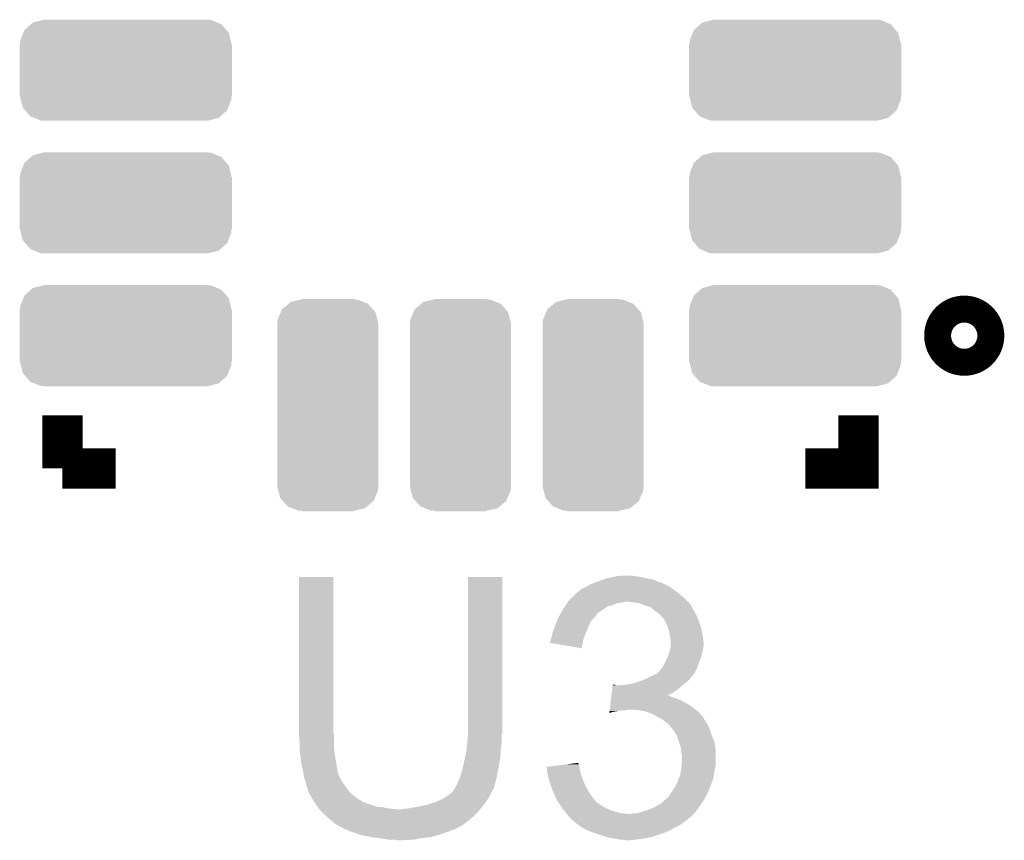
# Model space of a CAD drawing. Extents: x -1.3 to 24.2, y -3.9 to 39.2.
# Tile 47 of 53: x 9.8 to 13.5, y 29.5 to 32.6. Entities that reach past the tile are written whole.
import ezdxf

# ---------------------------------------------------------------- set-up
doc = ezdxf.new("R2010")
doc.units = 0
doc.layers.get('0').update_dxf_attribs({"linetype": 'CONTINUOUS'})
doc.layers.add('SMART_DOF_6_CLICK_V100_GTO', color=14, linetype='CONTINUOUS')
doc.layers.add('SMART_DOF_6_CLICK_V100_GTS', color=12, linetype='CONTINUOUS')

# ---------------------------------------------------------------- blocks, each defined once
blk = doc.blocks.new('CUSTOM_74')
for points in [[(-0.350084, 0.179898), (-0.312782, 0.189434), (0.344526, 0.179898), (0.321298, 0.189434)], [(-0.312782, 0.189434), (-0.30861, 0.1905), (0.321298, 0.189434), (0.30861, 0.1905)], [(-0.386492, 0.140678), (-0.38219, 0.151584), (0.38876, 0.140678), (0.37941, 0.151584)], [(-0.38219, 0.151584), (-0.357708, 0.173176), (0.37941, 0.151584), (0.360898, 0.173176)], [(-0.357708, 0.173176), (-0.350084, 0.179898), (0.360898, 0.173176), (0.344526, 0.179898)], [(-0.39878, 0.09906), (-0.397894, 0.111762), (0.39878, 0.09906), (0.395722, 0.111762)], [(-0.397894, 0.111762), (-0.386492, 0.140678), (0.395722, 0.111762), (0.38876, 0.140678)], [(-0.40005, -0.09779), (-0.40005, 0.09779), (0.40005, -0.09779), (0.40005, 0.09779)], [(-0.398772, 0.09779), (-0.39878, 0.09906), (0.398772, 0.09779), (0.39878, 0.09906)], [(-0.39878, -0.09906), (-0.398772, -0.09779), (0.39878, -0.09906), (0.398772, -0.09779)], [(-0.39572, -0.111762), (-0.39878, -0.09906), (0.397894, -0.111762), (0.39878, -0.09906)], [(-0.38876, -0.140678), (-0.39572, -0.111762), (0.38649, -0.140678), (0.397894, -0.111762)], [(-0.379408, -0.151584), (-0.38876, -0.140678), (0.38219, -0.151584), (0.38649, -0.140678)], [(-0.360898, -0.173176), (-0.379408, -0.151584), (0.357706, -0.173176), (0.38219, -0.151584)], [(-0.344524, -0.179898), (-0.360898, -0.173176), (0.350084, -0.179898), (0.357706, -0.173176)], [(-0.321298, -0.189434), (-0.344524, -0.179898), (0.31278, -0.189434), (0.350084, -0.179898)], [(-0.30861, -0.1905), (-0.321298, -0.189434), (0.30861, -0.1905), (0.31278, -0.189434)]]:
    blk.add_solid(points)
blk = doc.blocks.new('CUSTOM_75')
for points in [[(-0.172426, 0.361722), (-0.147974, 0.382102), (0.169476, 0.361722), (0.151422, 0.382102)], [(-0.147974, 0.382102), (-0.139542, 0.389128), (0.151422, 0.382102), (0.133488, 0.389128)], [(-0.139542, 0.389128), (-0.101552, 0.397716), (0.133488, 0.389128), (0.111564, 0.397716)], [(-0.101552, 0.397716), (-0.09779, 0.398566), (0.111564, 0.397716), (0.09779, 0.398566)], [(-0.09779, 0.398566), (-0.09779, 0.40005), (0.09779, 0.398566), (0.09779, 0.40005)], [(-0.189236, 0.322354), (-0.177406, 0.35006), (0.186956, 0.322354), (0.179806, 0.35006)], [(-0.177406, 0.35006), (-0.172426, 0.361722), (0.179806, 0.35006), (0.169476, 0.361722)], [(-0.1905, 0.30861), (-0.189236, 0.322354), (0.1905, 0.30861), (0.186956, 0.322354)], [(-0.1905, 0.30734), (-0.1905, 0.30861), (0.1905, 0.30734), (0.1905, 0.30861)], [(-0.1905, -0.30734), (-0.1905, 0.30734), (0.1905, -0.30734), (0.1905, 0.30734)], [(-0.1905, -0.30861), (-0.1905, -0.30734), (0.1905, -0.30861), (0.1905, -0.30734)], [(-0.186954, -0.322352), (-0.1905, -0.30861), (0.189234, -0.322352), (0.1905, -0.30861)], [(-0.179806, -0.350058), (-0.186954, -0.322352), (0.177404, -0.350058), (0.189234, -0.322352)], [(-0.169474, -0.36172), (-0.179806, -0.350058), (0.172426, -0.36172), (0.177404, -0.350058)], [(-0.151422, -0.3821), (-0.169474, -0.36172), (0.147972, -0.3821), (0.172426, -0.36172)], [(-0.133486, -0.389126), (-0.151422, -0.3821), (0.139542, -0.389126), (0.147972, -0.3821)], [(-0.111566, -0.397714), (-0.133486, -0.389126), (0.101558, -0.397714), (0.139542, -0.389126)], [(-0.09779, -0.398566), (-0.111566, -0.397714), (0.09779, -0.398566), (0.101558, -0.397714)], [(-0.09779, -0.40005), (-0.09779, -0.398566), (0.09779, -0.40005), (0.09779, -0.398566)]]:
    blk.add_solid(points)

msp = doc.modelspace()

# ---------------------------------------------------------------- linework, layer by layer
at = {"layer": 'SMART_DOF_6_CLICK_V100_GTO', "const_width": 0.20066}
msp.add_lwpolyline([(13.27912, 31.45028, 1), (13.38072, 31.45028, 1)], format="xyb", close=True, dxfattribs=at)
at = {"layer": 'SMART_DOF_6_CLICK_V100_GTO', "const_width": 0.1524}
for points in [[(9.92886, 30.9499), (9.92886, 31.15056)], [(12.73048, 30.9499), (12.93114, 30.9499), (12.93114, 31.15056)], [(9.92886, 30.9499), (10.12952, 30.9499)]]:
    msp.add_lwpolyline(points, dxfattribs=at)
at = {"layer": 'SMART_DOF_6_CLICK_V100_GTO'}
for points in [[(10.8204, 29.956758), (10.820422, 30.540936), (10.94994, 29.956758), (10.94994, 30.540936)], [(10.820422, 30.540936), (10.820424, 30.54096), (10.94994, 30.540936), (10.820424, 30.54096)], [(11.45794, 29.97708), (11.457962, 30.540936), (11.58748, 29.97708), (11.58748, 30.540936)], [(11.457962, 30.540936), (11.457964, 30.54096), (11.58748, 30.540936), (11.457964, 30.54096)], [(11.94816, 30.52318), (11.967966, 30.530798), (12.175484, 30.52318), (12.156442, 30.530798)], [(11.967966, 30.530798), (11.981182, 30.53588), (12.156442, 30.530798), (12.13104, 30.53588)], [(11.981182, 30.53588), (12.00658, 30.54096), (12.13104, 30.53588), (12.108178, 30.54096)], [(12.00658, 30.54096), (12.01928, 30.5435), (12.108178, 30.54096), (12.0904, 30.5435)], [(12.01928, 30.5435), (12.039602, 30.54604), (12.0904, 30.5435), (12.07262, 30.54604)], [(11.874498, 30.485082), (11.87958, 30.49016), (12.245338, 30.485082), (12.23772, 30.49016)], [(11.87958, 30.49016), (11.887202, 30.49524), (12.23772, 30.49016), (12.2301, 30.49524)], [(11.887202, 30.49524), (11.907514, 30.505398), (12.2301, 30.49524), (12.217402, 30.505398)], [(11.907514, 30.505398), (11.907518, 30.5054), (12.217402, 30.505398), (12.217398, 30.5054)], [(11.907518, 30.5054), (11.91175, 30.50794), (12.217398, 30.5054), (12.209784, 30.50794)], [(11.91175, 30.50794), (11.915978, 30.510476), (12.209784, 30.50794), (12.207238, 30.510476)], [(11.915978, 30.510476), (11.920218, 30.51302), (12.207238, 30.510476), (12.20088, 30.51302)], [(11.920218, 30.51302), (11.94816, 30.52318), (12.20088, 30.51302), (12.175484, 30.52318)], [(11.835552, 30.44698), (11.838942, 30.452062), (12.288522, 30.44698), (12.28344, 30.452062)], [(11.838942, 30.452062), (11.844022, 30.457142), (12.28344, 30.452062), (12.27836, 30.457142)], [(11.844022, 30.457142), (11.85926, 30.47238), (12.27836, 30.457142), (12.26058, 30.47238)], [(11.85926, 30.47238), (11.869424, 30.482542), (12.26058, 30.47238), (12.248386, 30.482542)], [(11.869424, 30.482542), (11.874494, 30.48508), (12.248386, 30.482542), (12.24534, 30.48508)], [(11.874494, 30.48508), (11.874498, 30.485082), (12.24534, 30.48508), (12.245338, 30.485082)], [(11.808238, 30.403788), (11.815654, 30.4165), (11.94562, 30.403788), (11.96594, 30.4165)], [(11.815654, 30.4165), (11.818618, 30.42158), (11.96594, 30.4165), (11.97305, 30.42158)], [(11.818618, 30.42158), (11.823696, 30.429198), (11.97305, 30.42158), (11.983716, 30.429198)], [(11.823696, 30.429198), (11.827084, 30.43428), (11.983716, 30.429198), (12.004038, 30.43428)], [(11.827084, 30.43428), (11.832164, 30.441898), (12.004038, 30.43428), (12.021818, 30.441898)], [(11.832164, 30.441898), (11.833858, 30.44444), (12.021818, 30.441898), (12.0396, 30.44444)], [(11.833858, 30.44444), (11.835552, 30.44698), (12.0396, 30.44444), (12.052298, 30.44698)], [(12.087858, 30.44444), (12.062462, 30.44698), (12.291062, 30.44444), (12.288522, 30.44698)], [(12.110718, 30.43936), (12.087858, 30.44444), (12.296142, 30.43936), (12.291062, 30.44444)], [(12.110724, 30.439358), (12.110718, 30.43936), (12.296142, 30.439358), (12.296142, 30.43936)], [(12.13104, 30.43174), (12.110724, 30.439358), (12.300376, 30.43174), (12.296142, 30.439358)], [(12.14628, 30.42666), (12.13104, 30.43174), (12.303198, 30.42666), (12.300376, 30.43174)], [(12.158978, 30.416502), (12.14628, 30.42666), (12.308842, 30.416502), (12.303198, 30.42666)], [(12.15898, 30.4165), (12.158978, 30.416502), (12.308844, 30.4165), (12.308842, 30.416502)], [(12.162372, 30.413956), (12.15898, 30.4165), (12.31138, 30.413956), (12.308844, 30.4165)], [(12.16914, 30.40888), (12.162372, 30.413956), (12.313074, 30.40888), (12.31138, 30.413956)], [(11.792372, 30.370778), (11.797662, 30.383478), (11.92022, 30.370778), (11.930378, 30.383478)], [(11.797662, 30.383478), (11.80084, 30.391102), (11.930378, 30.383478), (11.938002, 30.391102)], [(11.80084, 30.391102), (11.802318, 30.393638), (11.938002, 30.391102), (11.940538, 30.393638)], [(11.802318, 30.393638), (11.80676, 30.401254), (11.940538, 30.393638), (11.945616, 30.401254)], [(11.80676, 30.401254), (11.808238, 30.403788), (11.945616, 30.401254), (11.94562, 30.403788)], [(12.172954, 30.406338), (12.16914, 30.40888), (12.31392, 30.406338), (12.313074, 30.40888)], [(12.17676, 30.4038), (12.172954, 30.406338), (12.315444, 30.4038), (12.31392, 30.406338)], [(12.186916, 30.393642), (12.17676, 30.4038), (12.32154, 30.393642), (12.315444, 30.4038)], [(12.194538, 30.386018), (12.186916, 30.393642), (12.324082, 30.386018), (12.32154, 30.393642)], [(12.198892, 30.378402), (12.194538, 30.386018), (12.32662, 30.378402), (12.324082, 30.386018)], [(12.2047, 30.368242), (12.198892, 30.378402), (12.330974, 30.368242), (12.32662, 30.378402)], [(11.777982, 30.33268), (11.78537, 30.353), (11.903568, 30.33268), (11.9126, 30.353)], [(11.78537, 30.353), (11.78814, 30.360618), (11.9126, 30.353), (11.915864, 30.360618)], [(11.78814, 30.360618), (11.792372, 30.370778), (11.915864, 30.360618), (11.92022, 30.370778)], [(12.207968, 30.360618), (12.2047, 30.368242), (12.33424, 30.360618), (12.330974, 30.368242)], [(12.21232, 30.350462), (12.207968, 30.360618), (12.33678, 30.350462), (12.33424, 30.360618)], [(12.215224, 30.3403), (12.21232, 30.350462), (12.33932, 30.3403), (12.33678, 30.350462)], [(12.2174, 30.332682), (12.215224, 30.3403), (12.340844, 30.332682), (12.33932, 30.3403)], [(11.77036, 30.302198), (11.770362, 30.304742), (11.89228, 30.302198), (11.893204, 30.304742)], [(11.77036, 30.299664), (11.77036, 30.302198), (11.891854, 30.299664), (11.89228, 30.302198)], [(11.770362, 30.304742), (11.772898, 30.31236), (11.893204, 30.304742), (11.895974, 30.31236)], [(11.772898, 30.31236), (11.777346, 30.33014), (11.895974, 30.31236), (11.90244, 30.33014)], [(11.777346, 30.33014), (11.777982, 30.33268), (11.90244, 30.33014), (11.903568, 30.33268)], [(12.21994, 30.31744), (12.2174, 30.332682), (12.343892, 30.31744), (12.340844, 30.332682)], [(12.22045, 30.3149), (12.21994, 30.31744), (12.3444, 30.3149), (12.343892, 30.31744)], [(12.22248, 30.304742), (12.22045, 30.3149), (12.34553, 30.304742), (12.3444, 30.3149)], [(12.22248, 30.292038), (12.22248, 30.304742), (12.34694, 30.292038), (12.34553, 30.304742)], [(11.76782, 30.29206), (11.767822, 30.294584), (11.890582, 30.29206), (11.891004, 30.294584)], [(11.887176, 30.271724), (11.76782, 30.29206), (11.887176, 30.271724), (11.890582, 30.29206)], [(11.767822, 30.294584), (11.77036, 30.299664), (11.891004, 30.294584), (11.891854, 30.299664)], [(12.21994, 30.2641), (12.220786, 30.26918), (12.343552, 30.2641), (12.3444, 30.26918)], [(12.220786, 30.26918), (12.222478, 30.279338), (12.3444, 30.26918), (12.34694, 30.279338)], [(12.222478, 30.279338), (12.22248, 30.279342), (12.34694, 30.279338), (12.34694, 30.279342)], [(12.22248, 30.279342), (12.22248, 30.292038), (12.34694, 30.279342), (12.34694, 30.292038)], [(12.192002, 30.200602), (12.209778, 30.23616), (12.323444, 30.200602), (12.33678, 30.23616)], [(12.209778, 30.23616), (12.21232, 30.241242), (12.33678, 30.23616), (12.338232, 30.241242)], [(12.21232, 30.241242), (12.216552, 30.253938), (12.338232, 30.241242), (12.34186, 30.253938)], [(12.216552, 30.253938), (12.21994, 30.2641), (12.34186, 30.253938), (12.343552, 30.2641)], [(12.181842, 30.187902), (12.187936, 30.19552), (12.317728, 30.187902), (12.32154, 30.19552)], [(12.187936, 30.19552), (12.192002, 30.200602), (12.32154, 30.19552), (12.323444, 30.200602)], [(12.113258, 30.1498), (12.130404, 30.15742), (12.288518, 30.1498), (12.296138, 30.15742)], [(12.130404, 30.15742), (12.13612, 30.15996), (12.296138, 30.15742), (12.298042, 30.15996)], [(12.13612, 30.15996), (12.151358, 30.167578), (12.298042, 30.15996), (12.30376, 30.167578)], [(12.151358, 30.167578), (12.161524, 30.17266), (12.30376, 30.167578), (12.308838, 30.17266)], [(12.161524, 30.17266), (12.164066, 30.172664), (12.308838, 30.17266), (12.30884, 30.172664)], [(12.164066, 30.172664), (12.167872, 30.175202), (12.30884, 30.172664), (12.311378, 30.175202)], [(12.167872, 30.175202), (12.171682, 30.177742), (12.311378, 30.175202), (12.312648, 30.177742)], [(12.171682, 30.177742), (12.181842, 30.187902), (12.312648, 30.177742), (12.317728, 30.187902)], [(12.00073, 30.10662), (12.002244, 30.11932), (12.235178, 30.10662), (12.252962, 30.11932)], [(12.002244, 30.11932), (12.003758, 30.13202), (12.252962, 30.11932), (12.267776, 30.13202)], [(12.003758, 30.13202), (12.00406, 30.134558), (12.016744, 30.13202), (12.011664, 30.134558)], [(12.00406, 30.134558), (12.004062, 30.13456), (12.011664, 30.134558), (12.004062, 30.13456)], [(12.03452, 30.13202), (12.0523, 30.13456), (12.267776, 30.13202), (12.27074, 30.13456)], [(12.0523, 30.13456), (12.07008, 30.1371), (12.27074, 30.13456), (12.273788, 30.1371)], [(12.07008, 30.1371), (12.090398, 30.14218), (12.273788, 30.1371), (12.279884, 30.14218)], [(12.090398, 30.14218), (12.105638, 30.14726), (12.279884, 30.14218), (12.28598, 30.14726)], [(12.105638, 30.14726), (12.113258, 30.1498), (12.28598, 30.14726), (12.288518, 30.1498)], [(11.997094, 30.07614), (11.998002, 30.08376), (12.260582, 30.07614), (12.24026, 30.08376)], [(11.998002, 30.08376), (11.998608, 30.08884), (12.24026, 30.08376), (12.225022, 30.08884)], [(11.998608, 30.08884), (11.999214, 30.093918), (12.225022, 30.08884), (12.214864, 30.093918)], [(11.999214, 30.09392), (12.00073, 30.10662), (12.20988, 30.09392), (12.235178, 30.10662)], [(11.999214, 30.093918), (11.999214, 30.09392), (12.214864, 30.093918), (12.20988, 30.09392)], [(11.992854, 30.04058), (11.994066, 30.05074), (12.316824, 30.04058), (12.30376, 30.05074)], [(11.994066, 30.05074), (11.99558, 30.06344), (12.30376, 30.05074), (12.28344, 30.06344)], [(11.99558, 30.06344), (11.997094, 30.07614), (12.28344, 30.06344), (12.260582, 30.07614)], [(11.991344, 30.027914), (11.991944, 30.03296), (11.991344, 30.027914), (12.009118, 30.03296)], [(11.991944, 30.03296), (11.992248, 30.0355), (12.009118, 30.03296), (12.0269, 30.0355)], [(11.992248, 30.0355), (11.99255, 30.03804), (12.0269, 30.0355), (12.039598, 30.03804)], [(11.99255, 30.03804), (11.992854, 30.04058), (12.052298, 30.03804), (12.062458, 30.04058)], [(12.10564, 30.03804), (12.075162, 30.04058), (12.32009, 30.03804), (12.316824, 30.04058)], [(12.131038, 30.03296), (12.10564, 30.03804), (12.32662, 30.03296), (12.32009, 30.03804)], [(12.15644, 30.0228), (12.131038, 30.03296), (12.33565, 30.0228), (12.32662, 30.03296)], [(12.174222, 30.01264), (12.15644, 30.0228), (12.34468, 30.01264), (12.33565, 30.0228)], [(12.17931, 30.010096), (12.174222, 30.01264), (12.34694, 30.010096), (12.34468, 30.01264)], [(12.184394, 30.007554), (12.17931, 30.010096), (12.346944, 30.007554), (12.34694, 30.010096)], [(12.189458, 30.005022), (12.184394, 30.007554), (12.348634, 30.005022), (12.346944, 30.007554)], [(12.20216, 29.99486), (12.189458, 30.005022), (12.355408, 29.99486), (12.348634, 30.005022)], [(11.45794, 29.954218), (11.45794, 29.97708), (11.58748, 29.954218), (11.58748, 29.97708)], [(12.20978, 29.98978), (12.20216, 29.99486), (12.358796, 29.98978), (12.355408, 29.99486)], [(12.212322, 29.98724), (12.20978, 29.98978), (12.360488, 29.98724), (12.358796, 29.98978)], [(12.214544, 29.984702), (12.212322, 29.98724), (12.36218, 29.984702), (12.360488, 29.98724)], [(12.2301, 29.966922), (12.214544, 29.984702), (12.3698, 29.966922), (12.36218, 29.984702)], [(10.8204, 29.949138), (10.8204, 29.956758), (10.951846, 29.949138), (10.94994, 29.956758)], [(10.820632, 29.946598), (10.8204, 29.949138), (10.95248, 29.946598), (10.951846, 29.949138)], [(10.82294, 29.9212), (10.820632, 29.946598), (10.95248, 29.9212), (10.95248, 29.946598)], [(11.4554, 29.91358), (11.457728, 29.941518), (11.58494, 29.91358), (11.58494, 29.941518)], [(11.457728, 29.941518), (11.45794, 29.944058), (11.58494, 29.941518), (11.585448, 29.944058)], [(11.45794, 29.944058), (11.45794, 29.954218), (11.585448, 29.944058), (11.58748, 29.954218)], [(12.230102, 29.96692), (12.2301, 29.966922), (12.3698, 29.96692), (12.3698, 29.966922)], [(12.245338, 29.944064), (12.230102, 29.96692), (12.37742, 29.944064), (12.3698, 29.96692)], [(12.24534, 29.94406), (12.245338, 29.944064), (12.37742, 29.94406), (12.37742, 29.944064)], [(12.253808, 29.918658), (12.24534, 29.94406), (12.38758, 29.918658), (12.37742, 29.94406)], [(10.82294, 29.90596), (10.82294, 29.9212), (10.95248, 29.90596), (10.95248, 29.9212)], [(10.82294, 29.895802), (10.82294, 29.90596), (10.953328, 29.895802), (10.95248, 29.90596)], [(10.825198, 29.87548), (10.82294, 29.895802), (10.95502, 29.87548), (10.953328, 29.895802)], [(11.453368, 29.893262), (11.45489, 29.908498), (11.5824, 29.893262), (11.58494, 29.908498)], [(11.45489, 29.908498), (11.4554, 29.91358), (11.58494, 29.908498), (11.58494, 29.91358)], [(12.260578, 29.898342), (12.253808, 29.918658), (12.390966, 29.898342), (12.38758, 29.918658)], [(12.262032, 29.888178), (12.260578, 29.898342), (12.39266, 29.888178), (12.390966, 29.898342)], [(10.82548, 29.87294), (10.825198, 29.87548), (10.955444, 29.87294), (10.95502, 29.87548)], [(10.83056, 29.832302), (10.82548, 29.87294), (10.962218, 29.832302), (10.955444, 29.87294)], [(11.446086, 29.855158), (11.44778, 29.86278), (11.57986, 29.855158), (11.580368, 29.86278)], [(11.44778, 29.86278), (11.45286, 29.888178), (11.580368, 29.86278), (11.58206, 29.888178)], [(11.45286, 29.888178), (11.453368, 29.893262), (11.58206, 29.888178), (11.5824, 29.893262)], [(12.26312, 29.88056), (12.262032, 29.888178), (12.39266, 29.88056), (12.39266, 29.888178)], [(12.26566, 29.865322), (12.26312, 29.88056), (12.39266, 29.865322), (12.39266, 29.88056)], [(12.26566, 29.850078), (12.26566, 29.865322), (12.39266, 29.850078), (12.39266, 29.865322)], [(10.83564, 29.814522), (10.83056, 29.832302), (10.96518, 29.814522), (10.962218, 29.832302)], [(11.43762, 29.817058), (11.446086, 29.855158), (11.572714, 29.817058), (11.57986, 29.855158)], [(11.755122, 29.824656), (11.795092, 29.829758), (11.878742, 29.824656), (11.877042, 29.829758)], [(11.755404, 29.822136), (11.755122, 29.824656), (11.87958, 29.822136), (11.878742, 29.824656)], [(11.75625, 29.814518), (11.755404, 29.822136), (11.87958, 29.814518), (11.87958, 29.822136)], [(11.795092, 29.829758), (11.834874, 29.834836), (11.877042, 29.829758), (11.87704, 29.834836)], [(11.834874, 29.834836), (11.854756, 29.837374), (11.87704, 29.834836), (11.874506, 29.837374)], [(11.854756, 29.837374), (11.8745, 29.839894), (11.874506, 29.837374), (11.8745, 29.839894)], [(12.2585, 29.7942), (12.26312, 29.819598), (12.38504, 29.7942), (12.390118, 29.819598)], [(12.26312, 29.819598), (12.264178, 29.832298), (12.390118, 29.819598), (12.39266, 29.832298)], [(12.264178, 29.832298), (12.26566, 29.850078), (12.39266, 29.832298), (12.39266, 29.850078)], [(10.835642, 29.81452), (10.83564, 29.814522), (10.96518, 29.81452), (10.96518, 29.814522)], [(10.837456, 29.801818), (10.835642, 29.81452), (10.967722, 29.801818), (10.96518, 29.81452)], [(10.83818, 29.79674), (10.837456, 29.801818), (10.969754, 29.79674), (10.967722, 29.801818)], [(10.839452, 29.789116), (10.83818, 29.79674), (10.9728, 29.789116), (10.969754, 29.79674)], [(10.839876, 29.786574), (10.839452, 29.789116), (10.972804, 29.786574), (10.9728, 29.789116)], [(10.84072, 29.781502), (10.839876, 29.786574), (10.976186, 29.781502), (10.972804, 29.786574)], [(11.424412, 29.77642), (11.42746, 29.784038), (11.56462, 29.77642), (11.566142, 29.784038)], [(11.42746, 29.784038), (11.43254, 29.79928), (11.566142, 29.784038), (11.569192, 29.79928)], [(11.43254, 29.79928), (11.436894, 29.81452), (11.569192, 29.79928), (11.57224, 29.81452)], [(11.436894, 29.81452), (11.43762, 29.817058), (11.57224, 29.81452), (11.572714, 29.817058)], [(11.757378, 29.804362), (11.75625, 29.814518), (11.88212, 29.804362), (11.87958, 29.814518)], [(11.75766, 29.801822), (11.757378, 29.804362), (11.882968, 29.801822), (11.88212, 29.804362)], [(11.762176, 29.7815), (11.75766, 29.801822), (11.88974, 29.7815), (11.882968, 29.801822)], [(12.252958, 29.77896), (12.25804, 29.791662), (12.382498, 29.77896), (12.384616, 29.791662)], [(12.25804, 29.791662), (12.2585, 29.7942), (12.384616, 29.791662), (12.38504, 29.7942)], [(10.841738, 29.778958), (10.84072, 29.781502), (10.97788, 29.778958), (10.976186, 29.781502)], [(10.845798, 29.768802), (10.841738, 29.778958), (10.98296, 29.768802), (10.97788, 29.778958)], [(10.84834, 29.756102), (10.845798, 29.768802), (10.99312, 29.756102), (10.98296, 29.768802)], [(10.848342, 29.7561), (10.84834, 29.756102), (10.99312, 29.7561), (10.99312, 29.756102)], [(10.85342, 29.740862), (10.848342, 29.7561), (11.00328, 29.740862), (10.99312, 29.7561)], [(11.407142, 29.740864), (11.412222, 29.751022), (11.554456, 29.740864), (11.55736, 29.751022)], [(11.412222, 29.751022), (11.4173, 29.758638), (11.55736, 29.751022), (11.559536, 29.758638)], [(11.4173, 29.758638), (11.424412, 29.77642), (11.559536, 29.758638), (11.56462, 29.77642)], [(11.76274, 29.778962), (11.762176, 29.7815), (11.890756, 29.778962), (11.88974, 29.7815)], [(11.770362, 29.756098), (11.76274, 29.778962), (11.8999, 29.756098), (11.890756, 29.778962)], [(11.77544, 29.74086), (11.770362, 29.756098), (11.908368, 29.74086), (11.8999, 29.756098)], [(12.235904, 29.743402), (12.23772, 29.745942), (12.3698, 29.743402), (12.370706, 29.745942)], [(12.23772, 29.745942), (12.24788, 29.76626), (12.370706, 29.745942), (12.377962, 29.76626)], [(12.24788, 29.76626), (12.252958, 29.77896), (12.377962, 29.76626), (12.382498, 29.77896)], [(10.853422, 29.74086), (10.85342, 29.740862), (11.00328, 29.74086), (11.00328, 29.740862)], [(10.855958, 29.735784), (10.853422, 29.74086), (11.00751, 29.735784), (11.00328, 29.74086)], [(10.85596, 29.730702), (10.855958, 29.735784), (11.011744, 29.730702), (11.00751, 29.735784)], [(10.858926, 29.725618), (10.85596, 29.730702), (11.01598, 29.725618), (11.011744, 29.730702)], [(10.867814, 29.71038), (10.858926, 29.725618), (11.033762, 29.71038), (11.01598, 29.725618)], [(10.87374, 29.70022), (10.867814, 29.71038), (11.050018, 29.70022), (11.033762, 29.71038)], [(11.33856, 29.6926), (11.369042, 29.707842), (11.52652, 29.6926), (11.536044, 29.707842)], [(11.369042, 29.707842), (11.376662, 29.712922), (11.536044, 29.707842), (11.53922, 29.712922)], [(11.376662, 29.712922), (11.38428, 29.718), (11.53922, 29.712922), (11.541758, 29.718)], [(11.38428, 29.718), (11.39698, 29.72816), (11.541758, 29.718), (11.546838, 29.72816)], [(11.39698, 29.72816), (11.399522, 29.730704), (11.546838, 29.72816), (11.54811, 29.730704)], [(11.399522, 29.730704), (11.402062, 29.735778), (11.54811, 29.730704), (11.550648, 29.735778)], [(11.402062, 29.735778), (11.404596, 29.738316), (11.550648, 29.735778), (11.551918, 29.738316)], [(11.404596, 29.738316), (11.407138, 29.74086), (11.551918, 29.738316), (11.554456, 29.74086)], [(11.407138, 29.74086), (11.407142, 29.740864), (11.554456, 29.74086), (11.554456, 29.740864)], [(11.778706, 29.73324), (11.77544, 29.74086), (11.9126, 29.73324), (11.908368, 29.74086)], [(11.788504, 29.71038), (11.778706, 29.73324), (11.92784, 29.71038), (11.9126, 29.73324)], [(11.79068, 29.705302), (11.788504, 29.71038), (11.931652, 29.705302), (11.92784, 29.71038)], [(12.20724, 29.7053), (12.212322, 29.710382), (12.351382, 29.7053), (12.35456, 29.710382)], [(12.212322, 29.710382), (12.217402, 29.715462), (12.35456, 29.710382), (12.3571, 29.715462)], [(12.217402, 29.715462), (12.223494, 29.72562), (12.3571, 29.715462), (12.36218, 29.72562)], [(12.223494, 29.72562), (12.225018, 29.72816), (12.36218, 29.72562), (12.363268, 29.72816)], [(12.225018, 29.72816), (12.235904, 29.743402), (12.363268, 29.72816), (12.3698, 29.743402)], [(10.875358, 29.69768), (10.87374, 29.70022), (11.054082, 29.69768), (11.050018, 29.70022)], [(10.875362, 29.697674), (10.875358, 29.69768), (11.056626, 29.697674), (11.054082, 29.69768)], [(10.87859, 29.6926), (10.875362, 29.697674), (11.061704, 29.6926), (11.056626, 29.697674)], [(10.881824, 29.687518), (10.87859, 29.6926), (11.0744, 29.687518), (11.061704, 29.6926)], [(10.885056, 29.68244), (10.881824, 29.687518), (11.09218, 29.68244), (11.0744, 29.687518)], [(10.889906, 29.67482), (10.885056, 29.68244), (11.112502, 29.67482), (11.09218, 29.68244)], [(10.89152, 29.672282), (10.889906, 29.67482), (11.137882, 29.672282), (11.112502, 29.67482)], [(10.891522, 29.67228), (10.89152, 29.672282), (11.1379, 29.67228), (11.137882, 29.672282)], [(10.896038, 29.6672), (10.891522, 29.67228), (11.1633, 29.6672), (11.1379, 29.67228)], [(11.24204, 29.66974), (11.27252, 29.67482), (11.50874, 29.66974), (11.51269, 29.67482)], [(11.27252, 29.67482), (11.305538, 29.68244), (11.51269, 29.67482), (11.518616, 29.68244)], [(11.305538, 29.68244), (11.33856, 29.6926), (11.518616, 29.68244), (11.52652, 29.6926)], [(11.7983, 29.692598), (11.79068, 29.705302), (11.941186, 29.692598), (11.931652, 29.705302)], [(11.799994, 29.69006), (11.7983, 29.692598), (11.94309, 29.69006), (11.941186, 29.692598)], [(11.799996, 29.690056), (11.799994, 29.69006), (11.945626, 29.690056), (11.94309, 29.69006)], [(11.803382, 29.68498), (11.799996, 29.690056), (11.95324, 29.68498), (11.945626, 29.690056)], [(11.808462, 29.67736), (11.803382, 29.68498), (11.963402, 29.67736), (11.95324, 29.68498)], [(11.816078, 29.664662), (11.808462, 29.67736), (11.988798, 29.664662), (11.963402, 29.67736)], [(12.13612, 29.66212), (12.161522, 29.67228), (12.321902, 29.66212), (12.329158, 29.67228)], [(12.161522, 29.67228), (12.184378, 29.684982), (12.329158, 29.67228), (12.33823, 29.684982)], [(12.184378, 29.684982), (12.190094, 29.690062), (12.33823, 29.684982), (12.34186, 29.690062)], [(12.190094, 29.690062), (12.20724, 29.7053), (12.34186, 29.690062), (12.351382, 29.7053)], [(10.898296, 29.66466), (10.896038, 29.6672), (11.193778, 29.66466), (11.1633, 29.6672)], [(10.91184, 29.64942), (10.898296, 29.66466), (11.490676, 29.64942), (11.504224, 29.66466)], [(10.914744, 29.64688), (10.91184, 29.64942), (11.48842, 29.64688), (11.490676, 29.64942)], [(10.940866, 29.624022), (10.914744, 29.64688), (11.463022, 29.624022), (11.48842, 29.64688)], [(11.193778, 29.66466), (11.209022, 29.664662), (11.504224, 29.66466), (11.504226, 29.664662)], [(11.209022, 29.664662), (11.216644, 29.6672), (11.504226, 29.664662), (11.506482, 29.6672)], [(11.229342, 29.6672), (11.24204, 29.66974), (11.506482, 29.6672), (11.50874, 29.66974)], [(11.81862, 29.66212), (11.816078, 29.664662), (11.993882, 29.66212), (11.988798, 29.664662)], [(11.823698, 29.65704), (11.81862, 29.66212), (12.009122, 29.65704), (11.993882, 29.66212)], [(11.825604, 29.6545), (11.823698, 29.65704), (12.016742, 29.6545), (12.009122, 29.65704)], [(11.829416, 29.64942), (11.825604, 29.6545), (12.039602, 29.64942), (12.016742, 29.6545)], [(11.83132, 29.646882), (11.829416, 29.64942), (12.06498, 29.646882), (12.039602, 29.64942)], [(11.831322, 29.64688), (11.83132, 29.646882), (12.064998, 29.64688), (12.06498, 29.646882)], [(11.838938, 29.639258), (11.831322, 29.64688), (12.301218, 29.639258), (12.30884, 29.64688)], [(11.841478, 29.634184), (11.838938, 29.639258), (12.296144, 29.634184), (12.301218, 29.639258)], [(11.841482, 29.63418), (11.841478, 29.634184), (12.29614, 29.63418), (12.296144, 29.634184)], [(11.846564, 29.629098), (11.841482, 29.63418), (12.288518, 29.629098), (12.29614, 29.63418)], [(12.064998, 29.64688), (12.072622, 29.646882), (12.30884, 29.64688), (12.308842, 29.646882)], [(12.072622, 29.646882), (12.080244, 29.64942), (12.308842, 29.646882), (12.31138, 29.64942)], [(12.095484, 29.64942), (12.113252, 29.654498), (12.31138, 29.64942), (12.316458, 29.654498)], [(12.113252, 29.654498), (12.11326, 29.6545), (12.316458, 29.654498), (12.316458, 29.6545)], [(12.11326, 29.6545), (12.13612, 29.66212), (12.316458, 29.6545), (12.321902, 29.66212)], [(10.952478, 29.61386), (10.940866, 29.624022), (11.449472, 29.61386), (11.463022, 29.624022)], [(10.967718, 29.603702), (10.952478, 29.61386), (11.435926, 29.603702), (11.449472, 29.61386)], [(10.972802, 29.60116), (10.967718, 29.603702), (11.432538, 29.60116), (11.435926, 29.603702)], [(10.972814, 29.601154), (10.972802, 29.60116), (11.429994, 29.601154), (11.432538, 29.60116)], [(10.977876, 29.598622), (10.972814, 29.601154), (11.427458, 29.598622), (11.429994, 29.601154)], [(10.97788, 29.59862), (10.977876, 29.598622), (11.427456, 29.59862), (11.427458, 29.598622)], [(10.977884, 29.598616), (10.97788, 29.59862), (11.424914, 29.598616), (11.427456, 29.59862)], [(10.980422, 29.596082), (10.977884, 29.598616), (11.421112, 29.596082), (11.424914, 29.598616)], [(11.851642, 29.62402), (11.846564, 29.629098), (12.283438, 29.62402), (12.288518, 29.629098)], [(11.851642, 29.624018), (11.851642, 29.62402), (12.283434, 29.624018), (12.283438, 29.62402)], [(11.86688, 29.61132), (11.851642, 29.624018), (12.266506, 29.61132), (12.283434, 29.624018)], [(11.87044, 29.608778), (11.86688, 29.61132), (12.263118, 29.608778), (12.266506, 29.61132)], [(11.881104, 29.60116), (11.87044, 29.608778), (12.25042, 29.60116), (12.263118, 29.608778)], [(11.884658, 29.59862), (11.881104, 29.60116), (12.24534, 29.59862), (12.25042, 29.60116)], [(11.902438, 29.58846), (11.884658, 29.59862), (12.22502, 29.58846), (12.24534, 29.59862)], [(10.986354, 29.59354), (10.980422, 29.596082), (11.417298, 29.59354), (11.421112, 29.596082)], [(10.99821, 29.588458), (10.986354, 29.59354), (11.407138, 29.588458), (11.417298, 29.59354)], [(11.004132, 29.58592), (10.99821, 29.588458), (11.396978, 29.58592), (11.407138, 29.588458)], [(11.015982, 29.58084), (11.004132, 29.58592), (11.386818, 29.58084), (11.396978, 29.58592)], [(11.046466, 29.57068), (11.015982, 29.58084), (11.35634, 29.57068), (11.386818, 29.58084)], [(11.05408, 29.568142), (11.046466, 29.57068), (11.347456, 29.568142), (11.35634, 29.57068)], [(11.09218, 29.56052), (11.05408, 29.568142), (11.320778, 29.56052), (11.347456, 29.568142)], [(11.10869, 29.55798), (11.09218, 29.56052), (11.30046, 29.55798), (11.320778, 29.56052)], [(11.920222, 29.58084), (11.902438, 29.58846), (12.20978, 29.58084), (12.22502, 29.58846)], [(11.934452, 29.575758), (11.920222, 29.58084), (12.199618, 29.575758), (12.20978, 29.58084)], [(11.94867, 29.57068), (11.934452, 29.575758), (12.18184, 29.57068), (12.199618, 29.575758)], [(11.95578, 29.56814), (11.94867, 29.57068), (12.175066, 29.56814), (12.18184, 29.57068)], [(11.97229, 29.56306), (11.95578, 29.56814), (12.161518, 29.56306), (12.175066, 29.56814)], [(11.988798, 29.55798), (11.97229, 29.56306), (12.13866, 29.55798), (12.161518, 29.56306)], [(11.1252, 29.55544), (11.10869, 29.55798), (11.2776, 29.55544), (11.30046, 29.55798)], [(11.14298, 29.5529), (11.1252, 29.55544), (11.26617, 29.5529), (11.2776, 29.55544)], [(11.158218, 29.55036), (11.14298, 29.5529), (11.25474, 29.55036), (11.26617, 29.5529)], [(11.193778, 29.54782), (11.183618, 29.55036), (11.206482, 29.54782), (11.25474, 29.55036)], [(12.01928, 29.5529), (11.988798, 29.55798), (12.11326, 29.5529), (12.13866, 29.55798)], [(12.031978, 29.55036), (12.01928, 29.5529), (12.0904, 29.55036), (12.11326, 29.5529)], [(12.052298, 29.54782), (12.042138, 29.55036), (12.065002, 29.54782), (12.0904, 29.55036)]]:
    msp.add_solid(points, dxfattribs=at)

# ---------------------------------------------------------------- block references
at = {"layer": 'SMART_DOF_6_CLICK_V100_GTS'}
for name, p in [('CUSTOM_74', (10.16762, 32.45104)), ('CUSTOM_74', (12.69238, 32.45104)), ('CUSTOM_74', (10.16762, 31.95066)), ('CUSTOM_74', (12.69238, 31.95066)), ('CUSTOM_74', (10.16762, 31.45028)), ('CUSTOM_74', (12.69238, 31.45028)), ('CUSTOM_75', (10.92962, 31.18866)), ('CUSTOM_75', (11.43, 31.18866)), ('CUSTOM_75', (11.93038, 31.18866))]:
    msp.add_blockref(name, p, dxfattribs=at)

doc.saveas('drawing.dxf')
